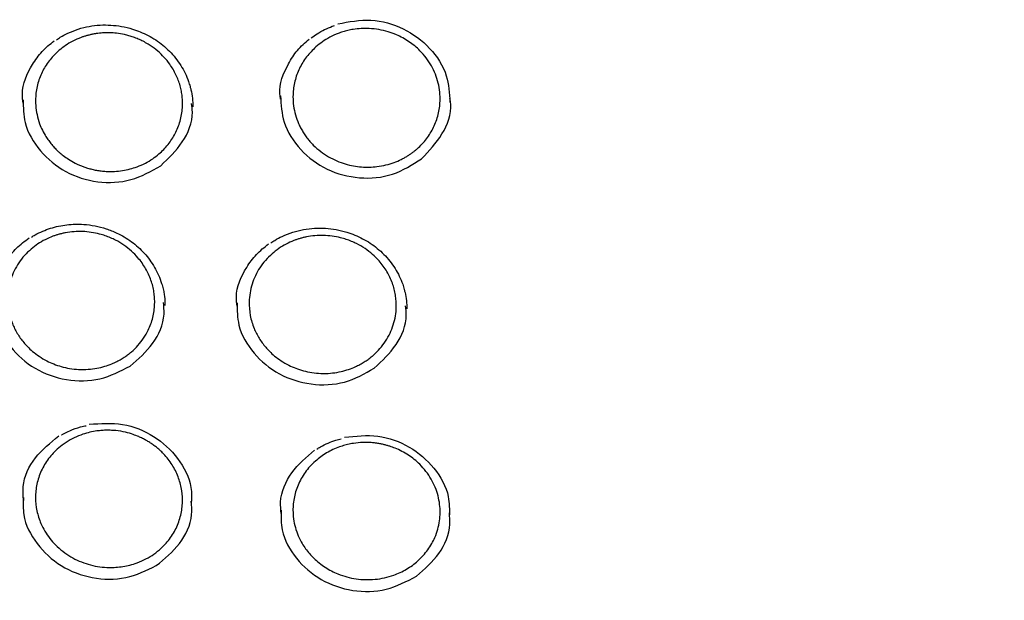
# Model space of a CAD drawing. Header units: millimetres. Extents: x 8 to 1577, y 12 to 2536.
# Tile 41 of 52: x 752 to 772, y 2127 to 2139. Entities that reach past the tile are written whole.
import ezdxf

# ---------------------------------------------------------------- set-up
doc = ezdxf.new("R2010")
doc.units = ezdxf.units.MM

msp = doc.modelspace()

# ---------------------------------------------------------------- linework, layer by layer
at = {"color": 7, "linetype": 'Continuous', "lineweight": 30}
for points, knots in [([(752.741, 2138.51), (752.767, 2138.527), (752.839, 2138.577), (752.985, 2138.652), (753.18, 2138.73), (753.399, 2138.785), (753.621, 2138.812), (753.842, 2138.811), (754.062, 2138.785), (754.262, 2138.736), (754.441, 2138.672), (754.6, 2138.598), (754.753, 2138.509), (754.898, 2138.402), (755.032, 2138.279), (755.154, 2138.141), (755.261, 2137.991), (755.348, 2137.832), (755.411, 2137.688), (755.436, 2137.596), (755.446, 2137.561)], [0, 0, 0, 0, 0.027929, 0.080283, 0.148876, 0.216159, 0.282233, 0.347118, 0.411594, 0.477796, 0.528626, 0.580413, 0.633139, 0.686829, 0.741512, 0.797231, 0.853534, 0.909629, 0.96551, 1, 1, 1, 1]), ([(757.901, 2138.549), (757.941, 2138.577), (758.026, 2138.639), (758.17, 2138.717), (758.289, 2138.772), (758.359, 2138.794), (758.374, 2138.799)], [0, 0, 0, 0, 0.273506, 0.594591, 0.909774, 1, 1, 1, 1]), ([(758.442, 2138.834), (758.665, 2138.876), (759.111, 2138.959), (759.786, 2138.767), (760.328, 2138.364), (760.678, 2137.823), (760.7, 2137.428), (760.711, 2137.247)], [0, 0, 0, 0, 0.2064062, 0.4133215, 0.6194911, 0.8263597, 1, 1, 1, 1]), ([(752.795, 2138.297), (752.836, 2138.33), (752.922, 2138.398), (753.071, 2138.486), (753.199, 2138.543), (753.297, 2138.577), (753.359, 2138.595), (753.422, 2138.611), (753.475, 2138.623), (753.516, 2138.63), (753.548, 2138.635), (753.61, 2138.644), (753.701, 2138.651), (753.827, 2138.653), (753.966, 2138.643), (754.096, 2138.621), (754.21, 2138.592), (754.302, 2138.563), (754.399, 2138.525), (754.498, 2138.479), (754.578, 2138.434), (754.678, 2138.371), (754.792, 2138.285), (754.924, 2138.158), (755.053, 2137.999), (755.166, 2137.807), (755.237, 2137.619), (755.271, 2137.471), (755.288, 2137.362), (755.295, 2137.248), (755.292, 2137.08), (755.254, 2136.859), (755.154, 2136.607), (755.008, 2136.382), (754.847, 2136.215), (754.688, 2136.094), (754.54, 2136.006), (754.385, 2135.937), (754.229, 2135.888), (754.077, 2135.856), (753.915, 2135.839), (753.769, 2135.839), (753.646, 2135.85), (753.55, 2135.865), (753.459, 2135.884), (753.373, 2135.908), (753.259, 2135.946), (753.127, 2136.003), (752.988, 2136.083), (752.882, 2136.158), (752.804, 2136.222), (752.75, 2136.272), (752.71, 2136.312), (752.677, 2136.348), (752.644, 2136.386), (752.613, 2136.425), (752.583, 2136.465), (752.554, 2136.506), (752.509, 2136.574), (752.454, 2136.674), (752.39, 2136.823), (752.342, 2136.991), (752.315, 2137.177), (752.315, 2137.393), (752.356, 2137.633), (752.456, 2137.885), (752.601, 2138.112), (752.731, 2138.236), (752.795, 2138.297)], [0, 0, 0, 0, 0.017497, 0.036323, 0.05648, 0.063246, 0.07015, 0.077193, 0.084373, 0.087824, 0.09066, 0.094583, 0.107966, 0.12018, 0.135031, 0.152519, 0.162257, 0.172657, 0.183719, 0.195443, 0.207831, 0.213281, 0.233887, 0.253873, 0.273237, 0.301093, 0.327546, 0.340254, 0.352609, 0.36461, 0.378907, 0.409883, 0.440369, 0.470362, 0.499857, 0.517407, 0.536275, 0.556458, 0.572462, 0.589203, 0.606681, 0.624894, 0.635815, 0.646243, 0.656178, 0.66562, 0.67457, 0.694782, 0.711929, 0.726015, 0.73704, 0.745007, 0.749917, 0.755457, 0.760983, 0.766494, 0.771991, 0.777474, 0.782943, 0.799258, 0.815448, 0.836831, 0.857994, 0.878938, 0.90992, 0.940421, 0.970446, 1, 1, 1, 1]), ([(757.995, 2138.365), (758.038, 2138.401), (758.126, 2138.473), (758.278, 2138.565), (758.418, 2138.629), (758.542, 2138.672), (758.643, 2138.7), (758.769, 2138.725), (758.913, 2138.74), (759.088, 2138.741), (759.27, 2138.721), (759.455, 2138.677), (759.663, 2138.602), (759.887, 2138.479), (760.086, 2138.314), (760.233, 2138.145), (760.339, 2137.985), (760.421, 2137.814), (760.478, 2137.634), (760.509, 2137.45), (760.516, 2137.235), (760.482, 2136.992), (760.388, 2136.733), (760.244, 2136.499), (760.105, 2136.35), (760.006, 2136.265), (759.959, 2136.228), (759.907, 2136.191), (759.851, 2136.154), (759.79, 2136.119), (759.701, 2136.072), (759.577, 2136.018), (759.411, 2135.968), (759.243, 2135.937), (759.078, 2135.925), (758.92, 2135.929), (758.755, 2135.95), (758.587, 2135.991), (758.417, 2136.052), (758.249, 2136.136), (758.088, 2136.244), (757.965, 2136.352), (757.875, 2136.447), (757.814, 2136.522), (757.758, 2136.601), (757.708, 2136.683), (757.664, 2136.767), (757.614, 2136.882), (757.566, 2137.032), (757.534, 2137.215), (757.527, 2137.431), (757.561, 2137.674), (757.655, 2137.933), (757.798, 2138.17), (757.929, 2138.3), (757.995, 2138.365)], [0, 0, 0, 0, 0.01835, 0.037689, 0.058018, 0.06856, 0.07995, 0.092077, 0.109678, 0.126577, 0.14801, 0.168194, 0.187486, 0.218933, 0.250404, 0.271417, 0.292601, 0.313773, 0.334851, 0.355834, 0.376719, 0.407836, 0.438729, 0.469397, 0.499833, 0.506058, 0.512648, 0.519606, 0.52693, 0.534621, 0.542678, 0.559882, 0.578547, 0.598669, 0.614721, 0.63159, 0.649276, 0.667777, 0.687091, 0.707218, 0.728155, 0.7499, 0.76059, 0.771255, 0.781896, 0.792514, 0.803108, 0.813678, 0.834738, 0.855708, 0.876589, 0.907721, 0.938662, 0.96942, 1, 1, 1, 1]), ([(752.066, 2137.228), (752.058, 2137.288), (752.023, 2137.56), (752.19, 2137.929), (752.437, 2138.281), (752.609, 2138.421), (752.695, 2138.49)], [0, 0, 0, 0, 0.12207, 0.558823, 0.779665, 1, 1, 1, 1]), ([(757.281, 2137.305), (757.275, 2137.339), (757.235, 2137.585), (757.381, 2137.938), (757.61, 2138.303), (757.774, 2138.451), (757.857, 2138.525)], [0, 0, 0, 0, 0.075344, 0.535341, 0.767916, 1, 1, 1, 1]), ([(755.446, 2137.561), (755.452, 2137.54), (755.476, 2137.462), (755.498, 2137.325), (755.502, 2137.21), (755.504, 2137.153)], [0, 0, 0, 0, 0.160598, 0.581604, 1, 1, 1, 1]), ([(757.28, 2137.371), (757.29, 2137.191), (757.313, 2136.797), (757.66, 2136.257), (758.204, 2135.85), (758.873, 2135.674), (759.571, 2135.738), (759.948, 2135.978), (760.137, 2136.099)], [0, 0, 0, 0, 0.142865, 0.314132, 0.48541, 0.656765, 0.828146, 1, 1, 1, 1]), ([(752.065, 2137.293), (752.067, 2137.138), (752.073, 2136.768), (752.386, 2136.235), (752.909, 2135.802), (753.569, 2135.594), (754.27, 2135.625), (754.658, 2135.846), (754.852, 2135.957)], [0, 0, 0, 0, 0.12611, 0.300725, 0.475352, 0.650057, 0.824789, 1, 1, 1, 1]), ([(754.852, 2135.957), (755.009, 2136.107), (755.324, 2136.407), (755.52, 2136.889), (755.485, 2137.16), (755.477, 2137.218)], [0, 0, 0, 0, 0.439525, 0.878836, 1, 1, 1, 1]), ([(760.137, 2136.099), (760.286, 2136.256), (760.584, 2136.571), (760.757, 2137.038), (760.717, 2137.284), (760.711, 2137.318)], [0, 0, 0, 0, 0.462342, 0.924466, 1, 1, 1, 1]), ([(734.948, 2136.189), (734.945, 2136.154), (734.941, 2136.083), (734.934, 2135.955), (734.926, 2135.806), (734.915, 2135.639), (734.905, 2135.455), (734.894, 2135.213), (734.882, 2134.906), (734.872, 2134.542), (734.866, 2134.159), (734.865, 2133.76), (734.87, 2133.333), (734.883, 2132.805), (734.91, 2132.185), (734.958, 2131.482), (735.021, 2130.778), (735.1, 2130.077), (735.204, 2129.319), (735.336, 2128.504), (735.503, 2127.633), (735.66, 2126.922), (735.795, 2126.366), (735.898, 2125.966), (736.002, 2125.581), (736.104, 2125.223), (736.199, 2124.901), (736.286, 2124.618), (736.364, 2124.372), (736.432, 2124.164), (736.489, 2123.993), (736.532, 2123.865), (736.566, 2123.767), (736.595, 2123.681), (736.63, 2123.582), (736.672, 2123.463), (736.726, 2123.313), (736.792, 2123.129), (736.874, 2122.91), (736.968, 2122.662), (737.077, 2122.385), (737.198, 2122.084), (737.328, 2121.77), (737.542, 2121.271), (737.844, 2120.604), (738.27, 2119.731), (738.74, 2118.841), (739.255, 2117.935), (739.785, 2117.071), (740.33, 2116.239), (740.892, 2115.436), (741.479, 2114.647), (742.048, 2113.927), (742.601, 2113.266), (743.139, 2112.652), (743.714, 2112.029), (744.25, 2111.477), (744.736, 2110.997), (745.164, 2110.59), (745.61, 2110.18), (746.071, 2109.772), (746.505, 2109.401), (746.895, 2109.079), (747.227, 2108.812), (747.532, 2108.572), (747.809, 2108.359), (748.031, 2108.191), (748.204, 2108.063), (748.333, 2107.968), (748.451, 2107.883), (748.556, 2107.807), (748.646, 2107.742), (748.718, 2107.69), (748.778, 2107.648), (748.845, 2107.601), (748.937, 2107.536), (749.066, 2107.446), (749.226, 2107.336), (749.419, 2107.204), (749.773, 2106.967), (750.287, 2106.634), (750.961, 2106.217), (751.659, 2105.807), (752.382, 2105.405), (753.13, 2105.011), (753.903, 2104.628), (754.694, 2104.259), (755.572, 2103.876), (756.529, 2103.489), (757.562, 2103.109), (758.587, 2102.766), (759.603, 2102.459), (760.609, 2102.186), (761.608, 2101.946), (762.661, 2101.722), (763.775, 2101.52), (764.951, 2101.346), (766.133, 2101.209), (767.319, 2101.11), (768.508, 2101.049), (769.699, 2101.026), (770.89, 2101.043), (772.079, 2101.097), (773.266, 2101.19), (774.45, 2101.32), (775.63, 2101.489), (776.752, 2101.686), (777.816, 2101.906), (778.822, 2102.144), (779.825, 2102.411), (780.824, 2102.707), (781.822, 2103.034), (782.825, 2103.396), (783.832, 2103.794), (784.842, 2104.229), (785.854, 2104.702), (786.873, 2105.218), (787.7, 2105.671), (788.329, 2106.036), (788.749, 2106.287), (789.134, 2106.525), (789.484, 2106.747), (789.8, 2106.952), (790.082, 2107.139), (790.311, 2107.294), (790.494, 2107.42), (790.634, 2107.517), (790.755, 2107.602), (790.858, 2107.675), (790.96, 2107.748), (791.077, 2107.831), (791.215, 2107.932), (791.375, 2108.049), (791.552, 2108.181), (791.746, 2108.327), (791.951, 2108.484), (792.163, 2108.648), (792.468, 2108.889), (792.872, 2109.216), (793.378, 2109.642), (793.905, 2110.104), (794.451, 2110.605), (794.957, 2111.089), (795.417, 2111.548), (795.821, 2111.965), (796.209, 2112.38), (796.573, 2112.782), (796.945, 2113.207), (797.321, 2113.652), (797.695, 2114.111), (798.022, 2114.527), (798.308, 2114.902), (798.556, 2115.236), (798.782, 2115.549), (799.001, 2115.858), (799.225, 2116.183), (799.473, 2116.552), (799.743, 2116.968), (800.036, 2117.433), (800.342, 2117.942), (800.636, 2118.45), (800.916, 2118.954), (801.177, 2119.445), (801.432, 2119.946), (801.688, 2120.47), (801.932, 2120.995), (802.163, 2121.517), (802.366, 2122), (802.545, 2122.444), (802.701, 2122.848), (802.816, 2123.157), (802.894, 2123.373), (802.94, 2123.503), (802.977, 2123.607), (803.004, 2123.686), (803.033, 2123.768), (803.069, 2123.874), (803.12, 2124.025), (803.185, 2124.221), (803.26, 2124.455), (803.343, 2124.719), (803.428, 2124.999), (803.515, 2125.295), (803.612, 2125.638), (803.718, 2126.032), (803.832, 2126.481), (803.945, 2126.957), (804.056, 2127.46), (804.164, 2127.99), (804.267, 2128.545), (804.376, 2129.205), (804.483, 2129.95), (804.576, 2130.763), (804.646, 2131.546), (804.694, 2132.297), (804.723, 2133.016), (804.733, 2133.602), (804.733, 2134.061), (804.729, 2134.401), (804.721, 2134.728), (804.712, 2135.036), (804.7, 2135.319), (804.688, 2135.574), (804.676, 2135.802), (804.663, 2136.003), (804.654, 2136.13), (804.65, 2136.189)], [0, 0, 0, 0, 0.0009514, 0.0019302, 0.0033282, 0.0048997, 0.0066141, 0.0084651, 0.01165, 0.0151726, 0.0186029, 0.0223025, 0.026271, 0.0305086, 0.0369887, 0.0435611, 0.0501153, 0.0566512, 0.0631691, 0.0714014, 0.0796044, 0.0877782, 0.0916215, 0.0954582, 0.0992346, 0.1026878, 0.1057827, 0.1085193, 0.1108978, 0.112918, 0.11458, 0.1158838, 0.1166574, 0.1174323, 0.1183915, 0.119554, 0.1209327, 0.1227975, 0.1249517, 0.1273952, 0.1301279, 0.13315, 0.1363427, 0.1395129, 0.1481005, 0.1564966, 0.1662426, 0.1757176, 0.1850473, 0.1939576, 0.202873, 0.2117931, 0.2207181, 0.2278244, 0.2352012, 0.2428533, 0.2507807, 0.2559873, 0.2613062, 0.2667373, 0.2722805, 0.2779052, 0.2820616, 0.2858741, 0.2893427, 0.2924675, 0.2952485, 0.296812, 0.2982413, 0.2995362, 0.3006969, 0.3017121, 0.302507, 0.3030691, 0.3036577, 0.3047068, 0.3061003, 0.3078381, 0.3099203, 0.3123469, 0.3192277, 0.3262688, 0.3334574, 0.3407935, 0.3482772, 0.3559084, 0.3636767, 0.3714016, 0.3812719, 0.390959, 0.4004628, 0.4097834, 0.4189212, 0.4278834, 0.4367987, 0.4471996, 0.4576003, 0.4680008, 0.4784012, 0.4888017, 0.4992027, 0.5096038, 0.5200048, 0.5304061, 0.5408076, 0.55122, 0.5616863, 0.5707037, 0.579764, 0.5888669, 0.5980126, 0.6072038, 0.6165659, 0.626167, 0.6358076, 0.6456775, 0.6557769, 0.666106, 0.6707627, 0.6751238, 0.6791487, 0.6828373, 0.6861897, 0.6892057, 0.6918855, 0.6935902, 0.6951239, 0.6964495, 0.6975366, 0.6985229, 0.6997964, 0.7013805, 0.7031056, 0.7050916, 0.7073095, 0.7096234, 0.7120164, 0.7144885, 0.7200518, 0.725978, 0.7322675, 0.7389201, 0.7459361, 0.7511582, 0.7564885, 0.7616192, 0.7665175, 0.7711835, 0.7769423, 0.7823026, 0.7872644, 0.7913577, 0.7951331, 0.7985907, 0.8018648, 0.8054483, 0.809387, 0.8139906, 0.8190001, 0.8244156, 0.830237, 0.8350958, 0.8402053, 0.8454971, 0.8505635, 0.8562126, 0.8614464, 0.8662644, 0.8706668, 0.8746536, 0.8782246, 0.8797501, 0.8810224, 0.8820328, 0.8827812, 0.8833596, 0.8844228, 0.8858891, 0.8877587, 0.8901425, 0.892694, 0.8953941, 0.8982429, 0.9012404, 0.9052794, 0.9095604, 0.9140831, 0.9188478, 0.9238544, 0.9291028, 0.9345442, 0.942438, 0.950028, 0.9573143, 0.9642968, 0.9709756, 0.9773508, 0.9805945, 0.9837534, 0.9868267, 0.9897044, 0.992312, 0.9946123, 0.9966569, 0.9984505, 1, 1, 1, 1]), ([(752.233, 2134.511), (752.258, 2134.526), (752.33, 2134.572), (752.46, 2134.632), (752.62, 2134.691), (752.784, 2134.735), (752.951, 2134.763), (753.122, 2134.775), (753.313, 2134.77), (753.523, 2134.741), (753.747, 2134.683), (753.945, 2134.604), (754.115, 2134.515), (754.261, 2134.419), (754.397, 2134.309), (754.521, 2134.184), (754.632, 2134.047), (754.73, 2133.898), (754.811, 2133.739), (754.867, 2133.591), (754.902, 2133.464), (754.919, 2133.377), (754.925, 2133.329), (754.927, 2133.314)], [0, 0, 0, 0, 0.025489, 0.074965, 0.12367, 0.171712, 0.219768, 0.268017, 0.316454, 0.381308, 0.446453, 0.511796, 0.560907, 0.610407, 0.660479, 0.711148, 0.762456, 0.814423, 0.867057, 0.92037, 0.955255, 0.985806, 1, 1, 1, 1]), ([(752.226, 2134.267), (752.27, 2134.303), (752.36, 2134.374), (752.51, 2134.461), (752.635, 2134.516), (752.731, 2134.549), (752.793, 2134.568), (752.857, 2134.584), (752.958, 2134.605), (753.096, 2134.623), (753.27, 2134.626), (753.445, 2134.61), (753.597, 2134.578), (753.727, 2134.539), (753.835, 2134.497), (753.964, 2134.437), (754.109, 2134.35), (754.26, 2134.23), (754.413, 2134.074), (754.553, 2133.878), (754.644, 2133.679), (754.692, 2133.517), (754.716, 2133.397), (754.729, 2133.276), (754.732, 2133.103), (754.701, 2132.879), (754.617, 2132.648), (754.509, 2132.46), (754.394, 2132.312), (754.287, 2132.207), (754.196, 2132.133), (754.128, 2132.084), (754.049, 2132.034), (753.96, 2131.985), (753.849, 2131.935), (753.716, 2131.888), (753.555, 2131.849), (753.378, 2131.826), (753.192, 2131.825), (753.009, 2131.845), (752.84, 2131.883), (752.686, 2131.935), (752.535, 2132.004), (752.392, 2132.089), (752.261, 2132.188), (752.158, 2132.283), (752.076, 2132.375), (752.007, 2132.464), (751.945, 2132.558), (751.892, 2132.656), (751.824, 2132.809), (751.763, 2133.023), (751.745, 2133.268), (751.767, 2133.48), (751.811, 2133.658), (751.88, 2133.83), (751.973, 2133.99), (752.087, 2134.139), (752.179, 2134.225), (752.226, 2134.267)], [0, 0, 0, 0, 0.019013, 0.037939, 0.056779, 0.063826, 0.07086, 0.077883, 0.085261, 0.103915, 0.122578, 0.14125, 0.159932, 0.172395, 0.184862, 0.196939, 0.218315, 0.239259, 0.259771, 0.2897, 0.31865, 0.332771, 0.346645, 0.360271, 0.374387, 0.405641, 0.436961, 0.457895, 0.478855, 0.499841, 0.508264, 0.517598, 0.52784, 0.53899, 0.551048, 0.567391, 0.585148, 0.604316, 0.624891, 0.644595, 0.663131, 0.6805, 0.696703, 0.716493, 0.734218, 0.749881, 0.762302, 0.77473, 0.787167, 0.799611, 0.812064, 0.843194, 0.874386, 0.895236, 0.916118, 0.937034, 0.957985, 0.978973, 1, 1, 1, 1]), ([(757.084, 2134.394), (757.109, 2134.411), (757.182, 2134.46), (757.329, 2134.535), (757.524, 2134.612), (757.744, 2134.667), (757.967, 2134.694), (758.188, 2134.693), (758.408, 2134.666), (758.608, 2134.617), (758.787, 2134.553), (758.945, 2134.48), (759.098, 2134.39), (759.242, 2134.284), (759.376, 2134.162), (759.497, 2134.025), (759.602, 2133.876), (759.688, 2133.718), (759.75, 2133.575), (759.775, 2133.483), (759.785, 2133.447)], [0, 0, 0, 0, 0.027973, 0.08032, 0.148905, 0.216183, 0.28225, 0.347123, 0.411579, 0.47776, 0.528574, 0.580345, 0.633052, 0.686718, 0.74137, 0.797056, 0.85325, 0.909031, 0.96439, 1, 1, 1, 1]), ([(751.505, 2133.201), (751.498, 2133.282), (751.469, 2133.576), (751.655, 2133.956), (751.919, 2134.296), (752.097, 2134.428), (752.185, 2134.494)], [0, 0, 0, 0, 0.1597707, 0.5777697, 0.789142, 1, 1, 1, 1]), ([(756.4, 2133.11), (756.392, 2133.172), (756.358, 2133.446), (756.527, 2133.816), (756.778, 2134.166), (756.951, 2134.305), (757.037, 2134.374)], [0, 0, 0, 0, 0.128113, 0.561857, 0.781178, 1, 1, 1, 1]), ([(757.107, 2134.173), (757.151, 2134.209), (757.24, 2134.282), (757.39, 2134.371), (757.516, 2134.428), (757.612, 2134.463), (757.674, 2134.482), (757.738, 2134.5), (757.838, 2134.522), (757.975, 2134.541), (758.15, 2134.547), (758.324, 2134.533), (758.477, 2134.504), (758.608, 2134.466), (758.716, 2134.426), (758.846, 2134.367), (758.992, 2134.282), (759.145, 2134.164), (759.299, 2134.011), (759.44, 2133.816), (759.534, 2133.618), (759.583, 2133.457), (759.608, 2133.337), (759.622, 2133.216), (759.626, 2133.074), (759.611, 2132.911), (759.568, 2132.733), (759.501, 2132.561), (759.41, 2132.399), (759.297, 2132.25), (759.191, 2132.142), (759.101, 2132.067), (759.032, 2132.016), (758.953, 2131.965), (758.864, 2131.915), (758.754, 2131.863), (758.62, 2131.814), (758.461, 2131.773), (758.285, 2131.748), (758.099, 2131.744), (757.916, 2131.761), (757.745, 2131.797), (757.59, 2131.848), (757.438, 2131.914), (757.294, 2131.997), (757.163, 2132.094), (757.06, 2132.187), (756.977, 2132.277), (756.907, 2132.366), (756.844, 2132.459), (756.789, 2132.557), (756.72, 2132.708), (756.656, 2132.922), (756.637, 2133.167), (756.657, 2133.38), (756.699, 2133.558), (756.766, 2133.73), (756.857, 2133.892), (756.969, 2134.042), (757.061, 2134.129), (757.107, 2134.173)], [0, 0, 0, 0, 0.019093, 0.038098, 0.057015, 0.064089, 0.071152, 0.078202, 0.085496, 0.104131, 0.122776, 0.141429, 0.160091, 0.172541, 0.184994, 0.197175, 0.218551, 0.2395, 0.26002, 0.289968, 0.318944, 0.333081, 0.346973, 0.36062, 0.374541, 0.395381, 0.416242, 0.437122, 0.458021, 0.478937, 0.499869, 0.508417, 0.517846, 0.528156, 0.539347, 0.551417, 0.567739, 0.58543, 0.604489, 0.624913, 0.644737, 0.663359, 0.680779, 0.696999, 0.716756, 0.734388, 0.749896, 0.76235, 0.774807, 0.787269, 0.799736, 0.812208, 0.84337, 0.874572, 0.895416, 0.916283, 0.937173, 0.958088, 0.97903, 1, 1, 1, 1]), ([(759.785, 2133.447), (759.79, 2133.427), (759.813, 2133.353), (759.833, 2133.221), (759.837, 2133.109), (759.839, 2133.053)], [0, 0, 0, 0, 0.151063, 0.577583, 1, 1, 1, 1]), ([(751.504, 2133.266), (751.502, 2133.133), (751.494, 2132.786), (751.78, 2132.266), (752.283, 2131.816), (752.935, 2131.584), (753.637, 2131.588), (754.034, 2131.793), (754.232, 2131.896)], [0, 0, 0, 0, 0.110646, 0.288349, 0.466065, 0.643862, 0.821687, 1, 1, 1, 1]), ([(754.232, 2131.896), (754.396, 2132.038), (754.725, 2132.324), (754.943, 2132.816), (754.915, 2133.108), (754.907, 2133.188)], [0, 0, 0, 0, 0.4210094, 0.8418134, 1, 1, 1, 1]), ([(754.927, 2133.314), (754.929, 2133.301), (754.935, 2133.256), (754.938, 2133.19), (754.938, 2133.141), (754.938, 2133.122)], [0, 0, 0, 0, 0.189557, 0.677701, 1, 1, 1, 1]), ([(756.399, 2133.176), (756.401, 2133.025), (756.404, 2132.66), (756.713, 2132.133), (757.233, 2131.702), (757.892, 2131.494), (758.594, 2131.523), (758.983, 2131.743), (759.178, 2131.853)], [0, 0, 0, 0, 0.1236408, 0.298748, 0.4738664, 0.649065, 0.8242916, 1, 1, 1, 1]), ([(759.178, 2131.853), (759.337, 2132.002), (759.654, 2132.3), (759.853, 2132.782), (759.819, 2133.055), (759.812, 2133.117)], [0, 0, 0, 0, 0.436439, 0.872668, 1, 1, 1, 1]), ([(752.785, 2130.237), (752.834, 2130.276), (752.932, 2130.354), (753.098, 2130.446), (753.305, 2130.53), (753.497, 2130.575), (753.66, 2130.592), (753.759, 2130.596), (753.852, 2130.594), (753.979, 2130.585), (754.128, 2130.56), (754.283, 2130.515), (754.396, 2130.471), (754.483, 2130.431), (754.558, 2130.391), (754.63, 2130.348), (754.699, 2130.301), (754.765, 2130.25), (754.828, 2130.197), (754.935, 2130.095), (755.07, 2129.93), (755.199, 2129.689), (755.276, 2129.436), (755.298, 2129.218), (755.289, 2129.041), (755.268, 2128.904), (755.231, 2128.769), (755.179, 2128.637), (755.113, 2128.509), (755.032, 2128.388), (754.936, 2128.274), (754.819, 2128.162), (754.678, 2128.056), (754.512, 2127.963), (754.305, 2127.878), (754.053, 2127.819), (753.794, 2127.808), (753.57, 2127.831), (753.383, 2127.874), (753.201, 2127.94), (753.027, 2128.029), (752.865, 2128.138), (752.723, 2128.264), (752.602, 2128.401), (752.503, 2128.548), (752.408, 2128.733), (752.335, 2128.962), (752.311, 2129.186), (752.321, 2129.368), (752.342, 2129.505), (752.379, 2129.64), (752.431, 2129.773), (752.498, 2129.9), (752.579, 2130.021), (752.674, 2130.135), (752.748, 2130.203), (752.785, 2130.237)], [0, 0, 0, 0, 0.020798, 0.041607, 0.062427, 0.093652, 0.104819, 0.11539, 0.12533, 0.134637, 0.156346, 0.173552, 0.186246, 0.195341, 0.204474, 0.213565, 0.222614, 0.231621, 0.240587, 0.24951, 0.280362, 0.310696, 0.340507, 0.369791, 0.385481, 0.401351, 0.41738, 0.433568, 0.449913, 0.466416, 0.483076, 0.499891, 0.520755, 0.541609, 0.562452, 0.59367, 0.624864, 0.645136, 0.66563, 0.686346, 0.707285, 0.728449, 0.749839, 0.76915, 0.788735, 0.808595, 0.83888, 0.869792, 0.885504, 0.901375, 0.917407, 0.9336, 0.949955, 0.966473, 0.983154, 1, 1, 1, 1]), ([(752.844, 2130.501), (752.849, 2130.504), (752.902, 2130.538), (753.03, 2130.595), (753.192, 2130.658), (753.306, 2130.681), (753.344, 2130.688)], [0, 0, 0, 0, 0.032531, 0.357749, 0.784271, 1, 1, 1, 1]), ([(753.405, 2130.716), (753.632, 2130.732), (754.085, 2130.764), (754.735, 2130.501), (755.222, 2130.045), (755.491, 2129.534), (755.476, 2129.205), (755.47, 2129.087)], [0, 0, 0, 0, 0.21936, 0.439214, 0.658262, 0.878095, 1, 1, 1, 1]), ([(752.072, 2129.17), (752.065, 2129.264), (752.043, 2129.57), (752.279, 2130.068), (752.617, 2130.342), (752.787, 2130.479)], [0, 0, 0, 0, 0.182421, 0.590187, 1, 1, 1, 1]), ([(758.013, 2130.212), (758.038, 2130.228), (758.111, 2130.274), (758.241, 2130.335), (758.381, 2130.391), (758.472, 2130.414), (758.507, 2130.423)], [0, 0, 0, 0, 0.165169, 0.484681, 0.799224, 1, 1, 1, 1]), ([(758.576, 2130.454), (758.802, 2130.478), (759.254, 2130.526), (759.912, 2130.286), (760.416, 2129.848), (760.706, 2129.331), (760.7, 2128.984), (760.698, 2128.849)], [0, 0, 0, 0, 0.215518, 0.43153, 0.646753, 0.862737, 1, 1, 1, 1]), ([(757.293, 2128.91), (757.286, 2128.987), (757.257, 2129.274), (757.473, 2129.764), (757.801, 2130.05), (757.966, 2130.194)], [0, 0, 0, 0, 0.154536, 0.576206, 1, 1, 1, 1]), ([(757.985, 2129.969), (758.02, 2129.999), (758.092, 2130.06), (758.212, 2130.137), (758.338, 2130.204), (758.445, 2130.248), (758.527, 2130.275), (758.583, 2130.292), (758.639, 2130.306), (758.696, 2130.319), (758.798, 2130.337), (758.939, 2130.35), (759.09, 2130.347), (759.204, 2130.336), (759.287, 2130.323), (759.362, 2130.308), (759.43, 2130.29), (759.491, 2130.272), (759.547, 2130.252), (759.63, 2130.221), (759.739, 2130.17), (759.87, 2130.093), (759.99, 2130.005), (760.112, 2129.896), (760.229, 2129.764), (760.334, 2129.608), (760.416, 2129.442), (760.473, 2129.269), (760.506, 2129.095), (760.515, 2128.923), (760.502, 2128.755), (760.468, 2128.588), (760.413, 2128.433), (760.344, 2128.294), (760.266, 2128.171), (760.171, 2128.054), (760.065, 2127.948), (759.951, 2127.855), (759.832, 2127.777), (759.705, 2127.71), (759.557, 2127.649), (759.387, 2127.6), (759.194, 2127.57), (759.001, 2127.563), (758.81, 2127.579), (758.623, 2127.618), (758.455, 2127.674), (758.308, 2127.742), (758.181, 2127.816), (758.061, 2127.903), (757.956, 2127.996), (757.864, 2128.093), (757.785, 2128.194), (757.714, 2128.302), (757.647, 2128.43), (757.588, 2128.581), (757.546, 2128.755), (757.529, 2128.919), (757.532, 2129.072), (757.55, 2129.21), (757.583, 2129.348), (757.632, 2129.484), (757.696, 2129.616), (757.777, 2129.742), (757.872, 2129.862), (757.947, 2129.933), (757.985, 2129.969)], [0, 0, 0, 0, 0.015592, 0.031193, 0.046802, 0.06242, 0.068672, 0.074925, 0.081179, 0.087435, 0.093912, 0.114363, 0.132737, 0.142306, 0.151194, 0.159402, 0.166927, 0.173771, 0.179932, 0.185965, 0.202416, 0.218739, 0.234935, 0.251003, 0.272219, 0.293206, 0.313962, 0.334485, 0.354775, 0.374621, 0.393205, 0.412708, 0.433127, 0.449046, 0.46548, 0.482426, 0.499883, 0.515526, 0.531165, 0.546799, 0.56243, 0.583258, 0.604078, 0.624891, 0.644995, 0.665385, 0.686062, 0.701764, 0.717628, 0.733656, 0.749848, 0.76378, 0.777936, 0.792317, 0.806923, 0.826743, 0.846966, 0.867594, 0.883336, 0.899308, 0.91551, 0.931943, 0.948607, 0.965504, 0.982635, 1, 1, 1, 1]), ([(752.071, 2129.235), (752.066, 2129.117), (752.052, 2128.786), (752.32, 2128.275), (752.811, 2127.816), (753.457, 2127.571), (754.159, 2127.559), (754.562, 2127.754), (754.763, 2127.851)], [0, 0, 0, 0, 0.1005867, 0.2802986, 0.460023, 0.6398313, 0.8196691, 1, 1, 1, 1]), ([(754.763, 2127.851), (754.931, 2127.989), (755.268, 2128.265), (755.501, 2128.763), (755.478, 2129.067), (755.471, 2129.16)], [0, 0, 0, 0, 0.4101668, 0.8201265, 1, 1, 1, 1]), ([(757.292, 2128.976), (757.29, 2128.841), (757.285, 2128.493), (757.574, 2127.976), (758.081, 2127.534), (758.734, 2127.311), (759.437, 2127.323), (759.833, 2127.532), (760.031, 2127.637)], [0, 0, 0, 0, 0.112907, 0.290157, 0.467419, 0.644763, 0.822138, 1, 1, 1, 1]), ([(760.031, 2127.637), (760.194, 2127.781), (760.521, 2128.068), (760.736, 2128.557), (760.706, 2128.844), (760.699, 2128.92)], [0, 0, 0, 0, 0.423574, 0.84694, 1, 1, 1, 1])]:
    msp.add_open_spline(points, degree=3, knots=knots, dxfattribs=at)

doc.saveas('drawing.dxf')
